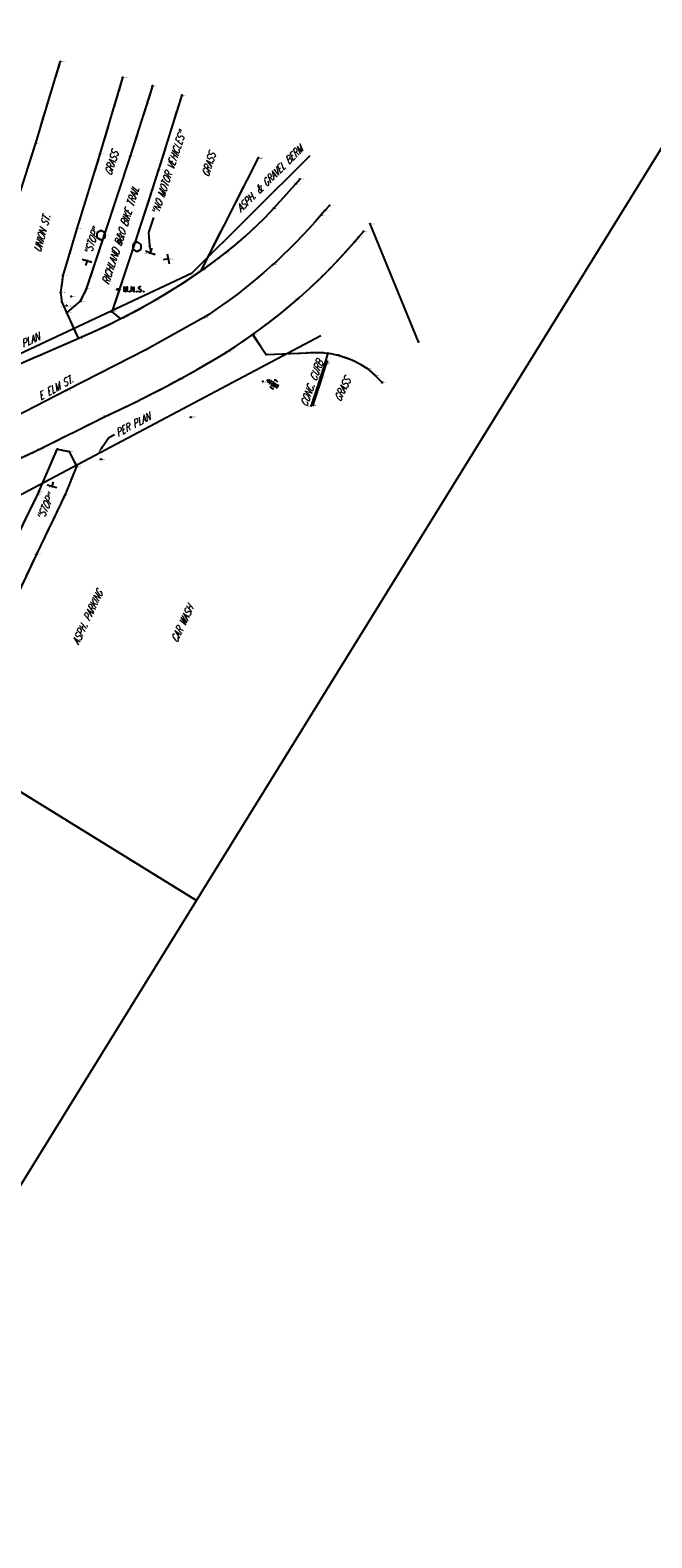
# Model space of a CAD drawing. Extents: x 0 to 213038, y 0 to 462006.
# Tile 29 of 107: x 212583 to 212779, y 396361 to 396839. Entities that reach past the tile are written whole.
import ezdxf
from ezdxf import colors
from ezdxf.entities.mleader import LeaderData, LeaderLine
from ezdxf.enums import TextEntityAlignment as Align
from ezdxf.math import Vec2, Vec3

# ---------------------------------------------------------------- set-up
doc = ezdxf.new("R2010")
doc.units = 0
doc.header["$LTSCALE"] = 20
doc.header["$MEASUREMENT"] = 0
for name, pattern in [('1-DASHED2', [0.1875, 0.125, -0.0625]), ('PV_X_CURB', [0.27, 0.22, -0.05]), ('PV_X_EP', [0.27, 0.22, -0.05]), ('PV_X_Shoulder', [0.4, 0.3, -0.1])]:
    doc.linetypes.add(name, pattern=pattern)
doc.layers.get('0').update_dxf_attribs({"linetype": 'CONTINUOUS'})
for name, color, linetype in [('DT_X_BREAK_LINE', 4, 'CONTINUOUS'), ('L136', 2, 'CONTINUOUS'), ('PNTDESC', 3, 'CONTINUOUS'), ('PNTELEV', 5, 'CONTINUOUS'), ('PNTNO', 7, 'CONTINUOUS'), ('PNTS_Butler Topo', 1, 'CONTINUOUS'), ('PV_X_CURB', 1, 'PV_X_CURB'), ('PV_X_EOP', 240, 'PV_X_EP'), ('PV_X_PARKING_LOT', 9, '1-DASHED2'), ('PV_X_SHOULDER', 33, 'PV_X_Shoulder'), ('PV_X_TEXT', 2, 'CONTINUOUS'), ('RD_X_BLOCKS', 1, 'CONTINUOUS'), ('RD_X_TEXT', 2, 'CONTINUOUS'), ('RW_X_TEXT', 9, 'CONTINUOUS'), ('SN_X_BLOCKS', 94, 'CONTINUOUS'), ('SN_X_TEXT', 2, 'CONTINUOUS'), ('SV_P_BLOCKS', 50, 'CONTINUOUS'), ('SV_X_CENTER_PAVT', 2, 'CONTINUOUS'), ('UT_X_GAS_PER_PLAN', 2, 'UT_X_GAS (Short)'), ('UT_X_GAS_TEXT', 2, 'CONTINUOUS'), ('UT_X_TELE_PER_PLANS', 32, 'UT_X_TELEPHONE'), ('UT_X_TELE_TEXT', 32, 'CONTINUOUS'), ('UT_X_WATER_BLOCKS', 150, 'CONTINUOUS'), ('VG_X_TEXT', 94, 'CONTINUOUS')]:
    doc.layers.add(name, color=color, linetype=linetype)
doc.layers.add('SC_SCRATCH-5', color=5, linetype='CONTINUOUS', plot=False)
doc.styles.add('LINETYPE', font='romans.shx', dxfattribs={"width": 0.9})
doc.styles.add('PTXT', font='TXT')
doc.styles.add('romans', font='romans.shx', dxfattribs={"width": 0.75, "oblique": 22.5})
doc.linetypes.add('UT_X_GAS (Short)', pattern='A,0.25,-0.15,0.25,-0.15,0.25,-0.15,0.25,-0.15,0.25,["G",LINETYPE,S=0.1,R=0,X=0.056,Y=-0.05],-0.2', length=2.05)
doc.linetypes.add('UT_X_TELEPHONE', pattern='A,0.3,-0.13,0.3,-0.13,0.3,-0.13,0.3,-0.13,0.3,["T",LINETYPE,S=0.1,R=0,X=0.062,Y=-0.05],-0.2', length=2.22)

# ---------------------------------------------------------------- blocks, each defined once
blk = doc.blocks.new('SRVPNO1')
at = {"layer": 'PNTDESC', "style": 'PTXT'}
blk.add_attdef('DESC2', text='', height=1, dxfattribs=at).set_placement((0, -1.75), align=Align.CENTER)
at = {"layer": 'PNTELEV', "style": 'PTXT'}
blk.add_attdef('ELEV2', (1.5, -0.5), '', height=1, dxfattribs=at)
at = {"layer": 'PNTNO', "style": 'PTXT'}
blk.add_attdef('PT#', text='', height=1, dxfattribs=at).set_placement((0, 0.75), align=Align.CENTER)
blk = doc.blocks.new('MNAILS')
h = blk.add_hatch(color=256)
edge = h.paths.add_edge_path()
edge.add_arc((0, 0), 0.0249, 0, 360)
at = {"flags": 128}
for points in [[(0.105, -0.04), (0.105, 0.04), (0.13, -0.04), (0.154, 0.04), (0.154, -0.04)], [(0.223, -0.04), (0.223, 0.04), (0.264, -0.04), (0.264, 0.04)], [(0.372, 0.034), (0.371, 0.036), (0.369, 0.037), (0.364, 0.039), (0.358, 0.04), (0.354, 0.04), (0.352, 0.04), (0.345, 0.038), (0.339, 0.034), (0.335, 0.029), (0.334, 0.024), (0.334, 0.02), (0.335, 0.015), (0.339, 0.011), (0.37, -0.008), (0.372, -0.01), (0.373, -0.013), (0.375, -0.017), (0.375, -0.02), (0.374, -0.024), (0.373, -0.027), (0.372, -0.03), (0.371, -0.032), (0.37, -0.034), (0.369, -0.036), (0.367, -0.038), (0.365, -0.039), (0.363, -0.039), (0.358, -0.04), (0.35, -0.04), (0.345, -0.039), (0.338, -0.034), (0.334, -0.031)], [(0.193, -0.029), (0.195, -0.029), (0.197, -0.031), (0.199, -0.033), (0.199, -0.036), (0.197, -0.039), (0.195, -0.04), (0.193, -0.04), (0.191, -0.039), (0.189, -0.036), (0.189, -0.033), (0.191, -0.031), (0.193, -0.029)], [(0.303, -0.029), (0.306, -0.029), (0.308, -0.031), (0.31, -0.033), (0.31, -0.036), (0.308, -0.039), (0.306, -0.04), (0.303, -0.04), (0.302, -0.039), (0.3, -0.036), (0.3, -0.033), (0.302, -0.031), (0.303, -0.029)], [(0.413, -0.029), (0.415, -0.029), (0.417, -0.031), (0.419, -0.033), (0.419, -0.036), (0.417, -0.039), (0.415, -0.04), (0.413, -0.04), (0.411, -0.039), (0.409, -0.036), (0.409, -0.033), (0.411, -0.031), (0.413, -0.029)]]:
    blk.add_lwpolyline(points, dxfattribs=at)
blk = doc.blocks.new('SGN1P')
for p, q in [((0, 0), (-0.08, 0)), ((0, 0.08), (0, -0.08))]:
    blk.add_line(p, q)
blk = doc.blocks.new('WGV')
at = {"lineweight": -2}
for p, q in [((0.032, 0.102), (-0.032, 0.102)), ((0, 0.07), (0, 0.134))]:
    blk.add_line(p, q, dxfattribs=at)
at = {"lineweight": -2, "flags": 128}
blk.add_lwpolyline([(-0.032, 0.041), (-0.016, -0.045), (0, 0.041), (0.016, -0.045), (0.032, 0.041)], dxfattribs=at)
at = {"lineweight": -2, "extrusion": (0, 0, -1)}
blk.add_arc((0, 0), 0.07, 330.0184, 29.9816, dxfattribs=at)
at = {"lineweight": -2}
for start, end in [(60.0184, 120.0157), (330.0184, 29.9816), (239.9843, 299.9816)]:
    blk.add_arc((0, 0), 0.07, start, end, dxfattribs=at)
blk = doc.blocks.new('POST')
at = {"color": 32, "lineweight": -2}
for p, q in [((0, 0.075), (-0.065, 0.037)), ((-0.065, 0.037), (-0.065, -0.038)), ((0.065, 0.037), (0, 0.075)), ((0.065, -0.038), (0.065, 0.037)), ((-0.065, -0.038), (0, -0.075)), ((0, -0.075), (0.065, -0.038))]:
    blk.add_line(p, q, dxfattribs=at)

msp = doc.modelspace()

# ---------------------------------------------------------------- linework, layer by layer
at = {"layer": 'DT_X_BREAK_LINE'}
for points in [[(212556.32, 396722.48, 1078.17), (212560.56, 396734.58, 1078.21), (212562.94, 396735.77, 1078.23), (212574.39, 396771.65, 1078.21), (212584.35, 396803.03, 1078.04), (212592.14, 396828.88, 1077.8)], [(212611.87, 396823.9, 1077.42), (212604.68, 396799.68, 1077.63), (212597.4, 396776.05, 1077.69), (212592.96, 396761.18, 1077.57), (212592.24, 396755.8, 1077.39), (212592.65, 396752.7, 1077.19), (212597.79, 396741.29, 1077.06)], [(212621.33, 396821.18, 1076.44), (212614.27, 396799, 1076.61), (212606.05, 396773.99, 1076.75), (212600.35, 396756.95, 1076.96), (212598.45, 396753, 1077.03), (212594.21, 396749.42, 1077.15)], [(212630.55, 396818.24, 1076.18), (212623.23, 396794.68, 1076.35), (212615.73, 396771.51, 1076.53), (212608.45, 396749.66, 1076.79), (212611.03, 396747.57, 1076.74)], [(212636.88, 396763.07, 1075.78), (212654.86, 396798.4, 1075.09)], [(212577.87, 396732.55, 1077.77), (212598.9, 396741.71, 1077.05), (212602.93, 396743.48, 1076.94), (212606.93, 396745.33, 1076.83), (212610.89, 396747.27, 1076.72), (212614.81, 396749.29, 1076.61), (212618.68, 396751.39, 1076.5), (212622.51, 396753.57, 1076.4), (212626.29, 396755.83, 1076.28), (212630.03, 396758.17, 1076.17), (212633.71, 396760.58, 1076.05), (212637.35, 396763.08, 1075.94), (212640.93, 396765.65, 1075.82), (212644.45, 396768.29, 1075.7), (212647.67, 396770.95, 1075.64), (212650.81, 396773.7, 1075.58), (212653.87, 396776.53, 1075.52), (212656.86, 396779.44, 1075.46), (212659.76, 396782.44, 1075.4), (212666.66, 396790.16, 1075.28), (212667.98, 396791.71, 1075.24)], [(212575.49, 396701.44, 1077.61), (212585.14, 396705.91, 1077.28), (212606.31, 396716.53, 1076.84), (212611.25, 396718.82, 1076.7), (212616.16, 396721.18, 1076.56), (212621.04, 396723.62, 1076.42), (212625.88, 396726.13, 1076.28), (212630.67, 396728.72, 1076.14), (212635.43, 396731.37, 1076.01), (212640.15, 396734.1, 1075.87), (212644.83, 396736.9, 1075.73), (212648.3, 396739.16, 1075.63), (212651.71, 396741.49, 1075.52), (212655.08, 396743.9, 1075.41), (212658.38, 396746.39, 1075.31), (212661.63, 396748.95, 1075.2), (212664.82, 396751.59, 1075.09), (212667.96, 396754.29, 1075), (212671.02, 396757.07, 1074.93), (212674.03, 396759.91, 1074.85), (212676.97, 396762.83, 1074.78), (212679.84, 396765.8, 1074.71), (212682.65, 396768.84, 1074.64), (212685.38, 396771.95, 1074.57), (212686.55, 396773.34, 1074.53), (212688.05, 396775.14, 1074.51)], [(212653.01, 396742.48, 1075.43), (212657.24, 396736.12, 1075.04), (212670.32, 396736.68, 1074.54), (212671.63, 396736.77, 1074.5), (212672.94, 396736.8, 1074.47), (212674.26, 396736.77, 1074.43), (212675.57, 396736.69, 1074.39), (212676.87, 396736.54, 1074.35), (212678.17, 396736.33, 1074.31), (212679.45, 396736.06, 1074.27), (212680.09, 396735.91, 1074.25), (212681.38, 396735.54, 1074.22), (212682.65, 396735.12, 1074.18), (212683.9, 396734.64, 1074.14), (212685.13, 396734.1, 1074.11), (212686.32, 396733.5, 1074.07), (212687.49, 396732.85, 1074.04), (212688.63, 396732.14, 1074), (212689.19, 396731.77, 1073.98), (212691.73, 396729.54, 1073.88), (212694.02, 396727.27, 1073.82)], [(212676.85, 396736.55, 1074.38), (212674.49, 396728.95, 1074.2), (212671.49, 396719.91, 1073.95)], [(212672.14, 396720.15, 1074.33), (212676.41, 396733.24, 1074.67), (212676.62, 396733.94, 1074.38)], [(212556.32, 396631.23, 1077.4), (212565.9, 396651.74, 1077.39), (212577.88, 396677.16, 1077.32), (212585.04, 396691.85, 1077.18), (212585.35, 396692.64, 1077.18), (212591.14, 396706.06, 1077.05)], [(212591.2, 396706.1, 1077.06), (212594.9, 396705.42, 1077.07), (212597.29, 396700.69, 1076.83), (212593.63, 396691.78, 1076.71), (212584.71, 396673.12, 1076.61), (212563.56, 396628.36, 1076.69)]]:
    msp.add_polyline3d(points, dxfattribs=at)
at = {"layer": 'PNTS_Butler Topo'}
for p in [(212592.14, 396828.88, 1077.8), (212611.87, 396823.9, 1077.42), (212621.33, 396821.18, 1076.44), (212630.55, 396818.24, 1076.18), (212584.35, 396803.03, 1078.04), (212604.68, 396799.68, 1077.63), (212614.27, 396799, 1076.61), (212654.86, 396798.4, 1075.09), (212623.23, 396794.68, 1076.35), (212667.98, 396791.71, 1075.24), (212666.66, 396790.16, 1075.28), (212659.76, 396782.44, 1075.4), (212677.34, 396783.28, 1075.21), (212674.7, 396780.35, 1075.26), (212675.9, 396781.74, 1075.22), (212690.19, 396777.47, 1074.45), (212597.4, 396776.05, 1077.69), (212606.05, 396773.99, 1076.75), (212686.55, 396773.34, 1074.53), (212688.05, 396775.14, 1074.51), (212615.73, 396771.51, 1076.53), (212620.62, 396768.27, 1076.18), (212644.45, 396768.29, 1075.7), (212685.38, 396771.95, 1074.57), (212600.61, 396765.84, 1077.48), (212626.29, 396766.45, 1075.48), (212636.88, 396763.07, 1075.78), (212659.32, 396764.54, 1075.63), (212592.96, 396761.18, 1077.57), (212592.24, 396755.8, 1077.39), (212595.52, 396754.52, 1077.12), (212600.35, 396756.95, 1076.96), (212610.21, 396756.76, 1076.73), (212622.09, 396753.32, 1076.41), (212667.08, 396753.52, 1075.02), (212592.65, 396752.7, 1077.19), (212594.1, 396751.6, 1076.9), (212594.21, 396749.42, 1077.15), (212598.45, 396753, 1077.03), (212608.45, 396749.66, 1076.79), (212611.03, 396747.57, 1076.74), (212637.6, 396747.8, 1076.05), (212597.79, 396741.29, 1077.06), (212598.9, 396741.71, 1077.05), (212653.01, 396742.48, 1075.43), (212705.5, 396740.14, 1074.09), (212619.41, 396737.67, 1076.47), (212644.83, 396736.9, 1075.73), (212657.24, 396736.12, 1075.04), (212670.32, 396736.68, 1074.54), (212676.85, 396736.55, 1074.38), (212680.09, 396735.91, 1074.25), (212676.41, 396733.24, 1074.67), (212676.62, 396733.94, 1074.38), (212689.19, 396731.77, 1073.98), (212691.73, 396729.54, 1073.88), (212594.19, 396724.79, 1077.16), (212629.83, 396728.25, 1076.17), (212656.25, 396727.61, 1074.93), (212659.78, 396726.64, 1074.7), (212674.49, 396728.95, 1074.2), (212694.02, 396727.27, 1073.82), (212671.49, 396719.91, 1073.95), (212672.14, 396720.15, 1074.33), (212606.31, 396716.53, 1076.84), (212633.48, 396716.3, 1075.88), (212585.14, 396705.91, 1077.28), (212591.14, 396706.06, 1077.05), (212591.2, 396706.1, 1077.06), (212594.9, 396705.42, 1077.07), (212605.01, 396702.92, 1076.62), (212597.29, 396700.69, 1076.83), (212585.04, 396691.85, 1077.18), (212585.35, 396692.64, 1077.18), (212589.51, 396694.27, 1076.94), (212593.63, 396691.78, 1076.71), (212584.71, 396673.12, 1076.61)]:
    msp.add_point(p, dxfattribs=at)
at = {"layer": 'PV_X_CURB', "flags": 128}
msp.add_lwpolyline([(212672.14, 396720.15), (212676.41, 396733.24), (212676.62, 396733.94)], dxfattribs=at)
at = {"layer": 'PV_X_EOP', "flags": 128}
for points in [[(212556.32, 396722.49), (212560.56, 396734.58), (212562.94, 396735.77), (212574.39, 396771.65), (212584.35, 396803.03), (212592.14, 396828.88)], [(212611.87, 396823.9), (212604.68, 396799.68), (212597.4, 396776.05), (212592.96, 396761.18), (212592.24, 396755.8), (212592.65, 396752.7), (212597.81, 396741.24)], [(212621.33, 396821.18), (212614.27, 396799), (212606.05, 396773.99), (212600.35, 396756.95), (212598.45, 396753), (212594.15, 396749.37)], [(212630.55, 396818.24), (212623.23, 396794.68), (212615.73, 396771.51), (212608.45, 396749.66), (212611.21, 396747.43)], [(212556.32, 396631.23), (212565.9, 396651.74), (212577.88, 396677.16), (212585.04, 396691.85), (212585.35, 396692.64), (212591.14, 396706.06)]]:
    msp.add_lwpolyline(points, dxfattribs=at)
for points in [[(212500.7, 396688.39), (212519.26, 396698.35), (212537.63, 396708.41), (212548.45, 396716.07), (212556.35, 396722.51), (212577.87, 396732.55), (212598.9, 396741.71, 0.062955), (212644.45, 396768.29, 0.034034), (212659.76, 396782.44), (212666.66, 396790.16), (212667.98, 396791.71)], [(212511.96, 396666.15), (212529.03, 396675.76), (212538.59, 396681.64), (212554.43, 396691.26), (212570.59, 396699.47), (212575.49, 396701.44), (212585.14, 396705.91), (212606.31, 396716.53, 0.030186), (212644.83, 396736.9, 0.073672), (212685.38, 396771.95), (212686.55, 396773.34), (212688.05, 396775.14)], [(212653.04, 396742.43), (212657.24, 396736.12), (212670.32, 396736.68, -0.175774), (212689.19, 396731.77), (212691.73, 396729.54), (212694.02, 396727.27)]]:
    msp.add_lwpolyline(points, format="xyb", dxfattribs=at)
at = {"layer": 'PV_X_PARKING_LOT', "flags": 128}
for points in [[(212676.85, 396736.55), (212674.49, 396728.95), (212671.49, 396719.91)], [(212591.2, 396706.1), (212594.9, 396705.42), (212597.29, 396700.69), (212593.63, 396691.78), (212584.71, 396673.12), (212563.56, 396628.36)]]:
    msp.add_lwpolyline(points, dxfattribs=at)
at = {"layer": 'PV_X_SHOULDER', "flags": 128}
msp.add_lwpolyline([(212636.62, 396762.57), (212654.86, 396798.4)], dxfattribs=at)
at = {"layer": 'RD_X_BLOCKS'}
msp.add_circle((212610.82, 396771.9), 0.5, dxfattribs=at)
at = {"layer": 'SC_SCRATCH-5', "elevation": 1076.98}
for points in [[(212626.66, 396968.1), (212448.06, 396678.79), (212635.26, 396563.22), (212813.86, 396852.53), (212626.66, 396968.1)], [(212448.06, 396678.79), (212269.45, 396389.48), (212456.65, 396273.91), (212635.26, 396563.22), (212448.06, 396678.79)]]:
    msp.add_lwpolyline(points, close=True, dxfattribs=at)
at = {"layer": 'SV_X_CENTER_PAVT'}
for points in [[(212677.34, 396783.28, 1075.21), (212675.9, 396781.74, 1075.22), (212674.7, 396780.35, 1075.26), (212672.76, 396778.13, 1075.31), (212670.79, 396775.94, 1075.36), (212668.79, 396773.79, 1075.41), (212666.75, 396771.67, 1075.46), (212664.67, 396769.59, 1075.51), (212662.56, 396767.54, 1075.56), (212660.41, 396765.53, 1075.61), (212659.32, 396764.54, 1075.63), (212656.58, 396762.11, 1075.69), (212653.79, 396759.74, 1075.75), (212650.95, 396757.43, 1075.8), (212648.06, 396755.18, 1075.86), (212645.13, 396753, 1075.91), (212642.15, 396750.87, 1075.97), (212639.13, 396748.81, 1076.03), (212637.6, 396747.8, 1076.05), (212619.41, 396737.67, 1076.47), (212594.19, 396724.79, 1077.16), (212570.73, 396712.74, 1077.85)], [(212705.5, 396740.14, 1074.09), (212690.19, 396777.47, 1074.45)]]:
    msp.add_polyline3d(points, dxfattribs=at)
at = {"layer": 'UT_X_GAS_PER_PLAN'}
msp.add_lwpolyline([(212481.34, 396690.37), (212633.9, 396762.04), (212671.2, 396799.11)], dxfattribs=at)
at = {"layer": 'UT_X_TELE_PER_PLANS'}
msp.add_lwpolyline([(212531.17, 396666.11), (212674.64, 396742.16)], dxfattribs=at)

# ---------------------------------------------------------------- block references
at = {"layer": 'PNTS_Butler Topo', "xscale": 0.2, "yscale": 0.2, "zscale": 0.2}
for p, values in [((212592.14, 396828.88, 1077.8), {'PT#': 'KM297', 'ELEV2': '1077.804', 'DESC2': 'EP ^ 2'}), ((212611.87, 396823.9, 1077.42), {'PT#': 'KM298', 'ELEV2': '1077.423', 'DESC2': 'EP ^ 1'}), ((212621.33, 396821.18, 1076.44), {'PT#': 'KM316', 'ELEV2': '1076.441', 'DESC2': 'EP2 ^ 1-BT'}), ((212630.55, 396818.24, 1076.18), {'PT#': 'KM311', 'ELEV2': '1076.177', 'DESC2': 'EP1 ^ 1-BT'}), ((212584.35, 396803.03, 1078.04), {'PT#': 'KM296', 'ELEV2': '1078.036', 'DESC2': 'EP'}), ((212604.68, 396799.68, 1077.63), {'PT#': 'KM299', 'ELEV2': '1077.627', 'DESC2': 'EP'}), ((212614.27, 396799, 1076.61), {'PT#': 'KM317', 'ELEV2': '1076.613', 'DESC2': 'EP2-BT'}), ((212654.86, 396798.4, 1075.09), {'PT#': 'KM291', 'ELEV2': '1075.093', 'DESC2': 'EB ^ 2-ASPH&GRVL'}), ((212623.23, 396794.68, 1076.35), {'PT#': 'KM312', 'ELEV2': '1076.348', 'DESC2': 'EP1-BT'}), ((212667.98, 396791.71, 1075.24), {'PT#': 'KM289', 'ELEV2': '1075.241', 'DESC2': 'EP ^ 2'}), ((212666.66, 396790.16, 1075.28), {'PT#': 'KM288', 'ELEV2': '1075.277', 'DESC2': 'EP'}), ((212659.76, 396782.44, 1075.4), {'PT#': 'KM287', 'ELEV2': '1075.401', 'DESC2': 'EP ^ 6'}), ((212675.9, 396781.74, 1075.22), {'PT#': 'KM228', 'ELEV2': '1075.220', 'DESC2': 'CP'}), ((212677.34, 396783.28, 1075.21), {'PT#': 'KM227', 'ELEV2': '1075.208', 'DESC2': 'CP ^ 1'}), ((212674.7, 396780.35, 1075.26), {'PT#': 'KM229', 'ELEV2': '1075.260', 'DESC2': 'CP ^ 4'}), ((212690.19, 396777.47, 1074.45), {'PT#': 'KM277', 'ELEV2': '1074.451', 'DESC2': 'CP ^ 2'}), ((212597.4, 396776.05, 1077.69), {'PT#': 'KM300', 'ELEV2': '1077.689', 'DESC2': 'EP'}), ((212606.05, 396773.99, 1076.75), {'PT#': 'KM318', 'ELEV2': '1076.748', 'DESC2': 'EP2-BT'}), ((212686.55, 396773.34, 1074.53), {'PT#': 'KM225', 'ELEV2': '1074.533', 'DESC2': 'EP'}), ((212688.05, 396775.14, 1074.51), {'PT#': 'KM226', 'ELEV2': '1074.505', 'DESC2': 'EP ^ 2'}), ((212615.73, 396771.51, 1076.53), {'PT#': 'KM313', 'ELEV2': '1076.527', 'DESC2': 'EP1-BT'}), ((212620.62, 396768.27, 1076.18), {'PT#': 'KM9', 'ELEV2': '1076.177', 'DESC2': 'SIGNPB-NOMOTORVHCLES'}), ((212644.45, 396768.29, 1075.7), {'PT#': 'KM286', 'ELEV2': '1075.705', 'DESC2': 'EP'}), ((212685.38, 396771.95, 1074.57), {'PT#': 'KM224', 'ELEV2': '1074.571', 'DESC2': 'EP ^ 6'}), ((212600.61, 396765.84, 1077.48), {'PT#': 'KM10', 'ELEV2': '1077.482', 'DESC2': 'SIGNPB-STOP'}), ((212626.29, 396766.45, 1075.48), {'PT#': 'KM8', 'ELEV2': '1075.478', 'DESC2': 'SIGNPB-BIKEROUTE'}), ((212636.88, 396763.07, 1075.78), {'PT#': 'KM290', 'ELEV2': '1075.777', 'DESC2': 'EB ^ 1-ASPH&GRVL'}), ((212659.32, 396764.54, 1075.63), {'PT#': 'KM230', 'ELEV2': '1075.635', 'DESC2': 'CP'}), ((212592.96, 396761.18, 1077.57), {'PT#': 'KM301', 'ELEV2': '1077.572', 'DESC2': 'EP'}), ((212592.24, 396755.8, 1077.39), {'PT#': 'KM302', 'ELEV2': '1077.388', 'DESC2': 'EP'}), ((212595.52, 396754.52, 1077.12), {'PT#': 'KM323', 'ELEV2': '1077.117', 'DESC2': 'X'}), ((212598.45, 396753, 1077.03), {'PT#': 'KM320', 'ELEV2': '1077.025', 'DESC2': 'EP2-BT'}), ((212600.35, 396756.95, 1076.96), {'PT#': 'KM319', 'ELEV2': '1076.964', 'DESC2': 'EP2-BT'}), ((212610.21, 396756.76, 1076.73), {'PT#': 'KM73', 'ELEV2': '1076.735', 'DESC2': 'MAGS-SMALL-EP/BT'}), ((212622.09, 396753.32, 1076.41), {'PT#': 'KM285', 'ELEV2': '1076.408', 'DESC2': 'EP'}), ((212667.08, 396753.52, 1075.02), {'PT#': 'KM223', 'ELEV2': '1075.017', 'DESC2': 'EP'}), ((212592.65, 396752.7, 1077.19), {'PT#': 'KM303', 'ELEV2': '1077.195', 'DESC2': 'EP'}), ((212594.1, 396751.6, 1076.9), {'PT#': 'KM322', 'ELEV2': '1076.897', 'DESC2': 'X-BROKENASPH-LOWAREA'}), ((212594.21, 396749.42, 1077.15), {'PT#': 'KM321', 'ELEV2': '1077.149', 'DESC2': 'EP2 ^ 2-BT'}), ((212608.45, 396749.66, 1076.79), {'PT#': 'KM314', 'ELEV2': '1076.786', 'DESC2': 'EP1-BT'}), ((212611.03, 396747.57, 1076.74), {'PT#': 'KM315', 'ELEV2': '1076.744', 'DESC2': 'EP1 ^ 2-BT'}), ((212637.6, 396747.8, 1076.05), {'PT#': 'KM231', 'ELEV2': '1076.054', 'DESC2': 'CP ^ 6'}), ((212597.79, 396741.29, 1077.06), {'PT#': 'KM304', 'ELEV2': '1077.058', 'DESC2': 'EP ^ 2'}), ((212598.9, 396741.71, 1077.05), {'PT#': 'KM284', 'ELEV2': '1077.048', 'DESC2': 'EP ^ 4'}), ((212653.01, 396742.48, 1075.43), {'PT#': 'KM263', 'ELEV2': '1075.430', 'DESC2': 'EP ^ 1-?'}), ((212705.5, 396740.14, 1074.09), {'PT#': 'KM276', 'ELEV2': '1074.087', 'DESC2': 'CP ^ 1'}), ((212619.41, 396737.67, 1076.47), {'PT#': 'KM232', 'ELEV2': '1076.470', 'DESC2': 'CP'}), ((212644.83, 396736.9, 1075.73), {'PT#': 'KM222', 'ELEV2': '1075.733', 'DESC2': 'EP'}), ((212657.24, 396736.12, 1075.04), {'PT#': 'KM264', 'ELEV2': '1075.043', 'DESC2': 'EP-?'}), ((212670.32, 396736.68, 1074.54), {'PT#': 'KM265', 'ELEV2': '1074.543', 'DESC2': 'EP ^ 4-?'}), ((212676.62, 396733.94, 1074.38), {'PT#': 'KM275', 'ELEV2': '1074.385', 'DESC2': 'C ^ 2-CONC'}), ((212676.85, 396736.55, 1074.38), {'PT#': 'KM270', 'ELEV2': '1074.383', 'DESC2': 'PLOT ^ 1-ASPH'}), ((212680.09, 396735.91, 1074.25), {'PT#': 'KM266', 'ELEV2': '1074.253', 'DESC2': 'EP-?'}), ((212676.41, 396733.24, 1074.67), {'PT#': 'KM274', 'ELEV2': '1074.668', 'DESC2': 'C-CONC'}), ((212689.19, 396731.77, 1073.98), {'PT#': 'KM267', 'ELEV2': '1073.982', 'DESC2': 'EP ^ 6-?'}), ((212691.73, 396729.54, 1073.88), {'PT#': 'KM268', 'ELEV2': '1073.884', 'DESC2': 'EP-?'}), ((212594.19, 396724.79, 1077.16), {'PT#': 'KM233', 'ELEV2': '1077.165', 'DESC2': 'CP'}), ((212629.83, 396728.25, 1076.17), {'PT#': 'KM221', 'ELEV2': '1076.169', 'DESC2': 'EP'}), ((212656.25, 396727.61, 1074.93), {'PT#': 'KM261', 'ELEV2': '1074.927', 'DESC2': 'X.PLOTASPH'}), ((212659.78, 396726.64, 1074.7), {'PT#': 'KM262', 'ELEV2': '1074.702', 'DESC2': 'WVALVE'}), ((212674.49, 396728.95, 1074.2), {'PT#': 'KM271', 'ELEV2': '1074.204', 'DESC2': 'PLOT-ASPH'}), ((212694.02, 396727.27, 1073.82), {'PT#': 'KM269', 'ELEV2': '1073.817', 'DESC2': 'EP ^ 2-?'}), ((212671.49, 396719.91, 1073.95), {'PT#': 'KM272', 'ELEV2': '1073.948', 'DESC2': 'PLOT ^ 2-ASPH'}), ((212672.14, 396720.15, 1074.33), {'PT#': 'KM273', 'ELEV2': '1074.328', 'DESC2': 'C ^ 1-CONC'}), ((212606.31, 396716.53, 1076.84), {'PT#': 'KM220', 'ELEV2': '1076.841', 'DESC2': 'EP ^ 4'}), ((212633.48, 396716.3, 1075.88), {'PT#': 'KM260', 'ELEV2': '1075.879', 'DESC2': 'X.PLOTASPH'}), ((212585.14, 396705.91, 1077.28), {'PT#': 'KM219', 'ELEV2': '1077.278', 'DESC2': 'EP'}), ((212591.2, 396706.1, 1077.06), {'PT#': 'KM253', 'ELEV2': '1077.064', 'DESC2': 'PLOT ^ 1-ASPH'}), ((212591.14, 396706.06, 1077.05), {'PT#': 'KM252', 'ELEV2': '1077.051', 'DESC2': 'EP2 ^ 2-BT'}), ((212594.9, 396705.42, 1077.07), {'PT#': 'KM254', 'ELEV2': '1077.068', 'DESC2': 'PLOT-ASPH'}), ((212597.29, 396700.69, 1076.83), {'PT#': 'KM255', 'ELEV2': '1076.832', 'DESC2': 'PLOT-ASPH'}), ((212605.01, 396702.92, 1076.62), {'PT#': 'KM259', 'ELEV2': '1076.617', 'DESC2': 'X.PLOTASPH'}), ((212585.04, 396691.85, 1077.18), {'PT#': 'KM249', 'ELEV2': '1077.178', 'DESC2': 'EP2-BT'}), ((212585.35, 396692.64, 1077.18), {'PT#': 'KM251', 'ELEV2': '1077.180', 'DESC2': 'EP2-BT'}), ((212589.51, 396694.27, 1076.94), {'PT#': 'KM11', 'ELEV2': '1076.941', 'DESC2': 'SIGNPB-STOP'}), ((212593.63, 396691.78, 1076.71), {'PT#': 'KM256', 'ELEV2': '1076.708', 'DESC2': 'PLOT-ASPH'}), ((212584.71, 396673.12, 1076.61), {'PT#': 'KM257', 'ELEV2': '1076.611', 'DESC2': 'PLOT-ASPH'})]:
    msp.add_blockref('SRVPNO1', p, dxfattribs=at).add_auto_attribs(values)
at = {"layer": 'RD_X_BLOCKS', "xscale": 20, "yscale": 20, "zscale": 20}
for p in [(212604.98, 396773.94), (212616.42, 396770.27)]:
    msp.add_blockref('POST', p, dxfattribs=at)
at = {"layer": 'SN_X_BLOCKS'}
for p, xscale, yscale, zscale, rotation in [((212620.62, 396768.27, 1076.18), 20.00000000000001, 20.00000000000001, 20.00000000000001, 250.3945543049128), ((212626.29, 396766.45, 1075.48), 20, 20, 20, 12.39950688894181), ((212600.61, 396765.84, 1077.48), 20, 20, 20, 71.18989430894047), ((212589.51, 396694.27, 1076.94), 20, 20, 20, 254.6925179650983)]:
    msp.add_blockref('SGN1P', p, dxfattribs=dict(at, xscale=xscale, yscale=yscale, zscale=zscale, rotation=rotation))
at = {"layer": 'SV_P_BLOCKS', "xscale": 20, "yscale": 20, "zscale": 20}
msp.add_blockref('MNAILS', (212610.21, 396756.76, 1076.73), dxfattribs=at)
at = {"layer": 'UT_X_WATER_BLOCKS', "xscale": 20, "yscale": 20, "zscale": 20, "rotation": 59.24590896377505}
msp.add_blockref('WGV', (212659.78, 396726.64, 1074.7), dxfattribs=at)

# ---------------------------------------------------------------- texts
at = {"layer": 'PV_X_TEXT', "char_height": 2.4, "attachment_point": 1, "style": 'romans'}
for s, insert, width, rotation in [('ASPH. & GRAVEL BERM', (212647.55, 396782.72), 45.546, 44.8718), ('ASPH. PARKING', (212595.73, 396644.97), 356.073, 65.0045)]:
    msp.add_mtext(s, dxfattribs=dict(at, insert=insert, width=width, rotation=rotation))
at = {"layer": 'PV_X_TEXT', "insert": (212667.95, 396720.25), "char_height": 2.4, "attachment_point": 1, "rotation": 69.9438, "style": 'romans'}
msp.add_mtext_dynamic_manual_height_columns('CONC. CURB', width=18.0963, gutter_width=12, heights=[0], dxfattribs=at)
at = {"layer": 'RD_X_TEXT', "insert": (212626.96, 396645.74), "char_height": 2.4, "attachment_point": 1, "rotation": 64.7094, "style": 'romans'}
msp.add_mtext_dynamic_manual_height_columns('CAR WASH', width=17.9411, gutter_width=12, heights=[0], dxfattribs=at)
at = {"layer": 'RW_X_TEXT', "char_height": 2.4, "attachment_point": 1, "style": 'romans'}
for s, insert, width, rotation in [('RICHLAND B&O BIKE TRAIL', (212605.21, 396758.79), 356.073, 72.4926), ('UNION ST.', (212583.63, 396768.92), 14.7895, 75.3958), ('E ELM ST.', (212584.77, 396723.74), 356.073, 29.0704)]:
    msp.add_mtext(s, dxfattribs=dict(at, insert=insert, width=width, rotation=rotation))
at = {"layer": 'SN_X_TEXT', "style": 'romans', "oblique": 22.5, "width": 0.75}
for rotation, p in [(71.4985, (212601.8, 396767.39, 1079.14)), (65.3526, (212586.65, 396683.3, 1079.14))]:
    msp.add_text('"STOP"', height=2.4, rotation=rotation, dxfattribs=at).set_placement(p)
at = {"layer": 'VG_X_TEXT', "char_height": 2.4, "attachment_point": 1, "style": 'romans'}
for insert, rotation in [((212606, 396793.41), 72.4054), ((212636.77, 396792.98), 72.4054), ((212678.66, 396722.06), 64.446)]:
    msp.add_mtext_dynamic_manual_height_columns('GRASS', width=9.5588, gutter_width=12, heights=[0], dxfattribs=dict(at, insert=insert, rotation=rotation))

# ---------------------------------------------------------------- leaders
at = {"layer": 'L136'}
ml = msp.add_multileader_mtext('Standard', dxfattribs=at)
ml.set_content('EX. CATCH BASIN\\P1078.21 TOP GRATE', color=256, style='romans')
ml.set_leader_properties(color=1, linetype='CONTINUOUS', lineweight=-1)
ml.build(insert=Vec2(0, 0))
ml.multileader.update_dxf_attribs({"text_right_attachment_type": 3, "dogleg_length": 0.25, "arrow_head_size": 2.4, "scale": 20})
ctx = ml.context
ctx.base_point, ctx.scale, ctx.char_height, ctx.arrow_head_size, ctx.landing_gap_size, ctx.plane_origin, ctx.plane_x_axis, ctx.plane_y_axis = Vec3(212441.67, 396575.65), 20, 2.4, 2.4, 1, Vec3(212066.25, 396422.07), Vec3(0.525307, 0.850913), Vec3(-0.850913, 0.525307)
ctx.right_attachment = 3
notes = []
notes.append((ctx, [(1, (1, 1, 0), (212439.04, 396571.4), (0.525307, 0.850913), 5, [(0, [(212471.94, 396502.71)], 0, [])])]))
ctx.mtext.insert, ctx.mtext.text_direction, ctx.mtext.rotation, ctx.mtext.width, ctx.mtext.flow_direction = Vec3(212441.17, 396577.14), Vec3(0.525307, 0.850913), 1.01772, 41.9305, 5
at = {"layer": 'PV_X_TEXT'}
ml = msp.add_multileader_mtext('Standard', dxfattribs=at)
ml.set_content('"NO MOTOR VEHICLES"', color=256, style='romans')
ml.set_leader_properties(color=1, linetype='CONTINUOUS', lineweight=-1)
ml.build(insert=Vec2(0, 0))
ml.multileader.update_dxf_attribs({"text_right_attachment_type": 3, "dogleg_length": 0.25, "arrow_head_size": 2.4, "scale": 20})
ctx = ml.context
ctx.base_point, ctx.scale, ctx.char_height, ctx.arrow_head_size, ctx.landing_gap_size, ctx.plane_origin, ctx.plane_x_axis, ctx.plane_y_axis = Vec3(212509.82, 396516.39), 20, 2.4, 2.4, 1, Vec3(212874.05, 396334.49), Vec3(0.419577, 0.90772), Vec3(-0.90772, 0.419577)
ctx.right_attachment = 3
notes.append((ctx, [(1, (1, 1, 0), (212507.72, 396511.85), (0.419577, 0.90772), 5, [(0, [(212502.42, 396509.73)], 0, [])])]))
ctx.mtext.insert, ctx.mtext.text_direction, ctx.mtext.rotation, ctx.mtext.width, ctx.mtext.flow_direction = Vec3(212509.15, 396517.8), Vec3(0.419577, 0.90772), 1.137817, 41.9305, 5
ml = msp.add_multileader_mtext('Standard', dxfattribs=at)
ml.set_content('STOP AHEAD SYMBOL ', color=256, style='romans')
ml.set_leader_properties(color=1, linetype='CONTINUOUS', lineweight=-1)
ml.build(insert=Vec2(0, 0))
ml.multileader.update_dxf_attribs({"text_right_attachment_type": 3, "dogleg_length": 0.25, "arrow_head_size": 2.4, "scale": 20})
ctx = ml.context
ctx.base_point, ctx.scale, ctx.char_height, ctx.arrow_head_size, ctx.landing_gap_size, ctx.plane_origin, ctx.plane_x_axis, ctx.plane_y_axis = Vec3(212385.43, 396327.86, 1078.28), 20, 2.4, 2.4, 1, Vec3(212203.53, 395967.72, 1078.28), Vec3(0.508856, 0.860852), Vec3(-0.860852, 0.508856)
ctx.right_attachment = 3
notes.append((ctx, [(0, (0, 0, 0), (0, 0), (1, 0), 1, [])]))
ctx.mtext.insert, ctx.mtext.text_direction, ctx.mtext.rotation, ctx.mtext.width, ctx.mtext.defined_height, ctx.mtext.flow_direction = Vec3(212384.9, 396329.33, 1078.28), Vec3(0.508856, 0.860852), 1.036941, 29.1669, 2.41, 5
at = {"layer": 'SN_X_TEXT'}
ml = msp.add_multileader_mtext('Standard', dxfattribs=at)
ml.set_content('"STOP" ', color=256, style='romans')
ml.set_leader_properties(color=1, linetype='CONTINUOUS', lineweight=-1)
ml.build(insert=Vec2(0, 0))
ml.multileader.update_dxf_attribs({"text_right_attachment_type": 3, "dogleg_length": 0.25, "arrow_head_size": 2.4, "scale": 20})
ctx = ml.context
ctx.base_point, ctx.scale, ctx.char_height, ctx.arrow_head_size, ctx.landing_gap_size, ctx.plane_origin, ctx.plane_x_axis, ctx.plane_y_axis = Vec3(212639.16, 397859.36, 1077.39), 20, 2.4, 2.4, 1, Vec3(212220.83, 397772.71, 1077.39), Vec3(0.307783, -0.951457), Vec3(0.951457, 0.307783)
ctx.right_attachment, ctx.text_align_type = 3, 2
notes.append((ctx, [(0, (0, 0, 0), (0, 0), (1, 0), 1, [])]))
ctx.mtext.insert, ctx.mtext.text_direction, ctx.mtext.rotation, ctx.mtext.width, ctx.mtext.alignment, ctx.mtext.flow_direction = Vec3(212643.34, 397850.31, 1077.39), Vec3(0.307783, -0.951457), 5.025251, 10.1601, 3, 5
ml = msp.add_multileader_mtext('Standard', dxfattribs=at)
ml.set_content('"NO MOTOR VEHICLES"', color=256, style='romans')
ml.set_leader_properties(color=1, linetype='CONTINUOUS', lineweight=-1)
ml.build(insert=Vec2(0, 0))
ml.multileader.update_dxf_attribs({"text_right_attachment_type": 3, "dogleg_length": 0.25, "arrow_head_size": 2.4, "scale": 20})
ctx = ml.context
ctx.base_point, ctx.scale, ctx.char_height, ctx.arrow_head_size, ctx.landing_gap_size, ctx.plane_origin, ctx.plane_x_axis, ctx.plane_y_axis = Vec3(212621.71, 396779.52), 20, 2.4, 2.4, 1, Vec3(212998.92, 396610.04), Vec3(0.315417, 0.948953), Vec3(-0.948953, 0.315417)
ctx.right_attachment = 3
notes.append((ctx, [(1, (1, 1, 0), (212620.13, 396774.77), (0.315417, 0.948953), 5, [(0, [(212620.62, 396768.27)], 0, [])])]))
ctx.mtext.insert, ctx.mtext.text_direction, ctx.mtext.rotation, ctx.mtext.width, ctx.mtext.flow_direction = Vec3(212620.89, 396780.85), Vec3(0.315417, 0.948953), 1.249901, 41.9305, 5
ml = msp.add_multileader_mtext('Standard', dxfattribs=at)
ml.set_content('STOP AHEAD SYMBOL ', color=256, style='romans')
ml.set_leader_properties(color=1, linetype='CONTINUOUS', lineweight=-1)
ml.build(insert=Vec2(0, 0))
ml.multileader.update_dxf_attribs({"text_right_attachment_type": 3, "dogleg_length": 0.25, "arrow_head_size": 2.4, "scale": 20})
ctx = ml.context
ctx.base_point, ctx.scale, ctx.char_height, ctx.arrow_head_size, ctx.landing_gap_size, ctx.plane_origin, ctx.plane_x_axis, ctx.plane_y_axis = Vec3(212522.5, 396592.89, 1077.33), 20, 2.4, 2.4, 1, Vec3(212338.49, 396229.15, 1077.33), Vec3(0.431426, 0.902148), Vec3(-0.902148, 0.431426)
ctx.right_attachment = 3
notes.append((ctx, [(0, (0, 0, 0), (0, 0), (1, 0), 1, [])]))
ctx.mtext.insert, ctx.mtext.text_direction, ctx.mtext.rotation, ctx.mtext.width, ctx.mtext.defined_height, ctx.mtext.flow_direction = Vec3(212521.85, 396594.31, 1077.33), Vec3(0.431426, 0.902148), 1.124723, 31.5144, 2.41, 5
ml = msp.add_multileader_mtext('Standard', dxfattribs=at)
ml.set_content('STOP AHEAD SYMBOL ', color=256, style='romans')
ml.set_leader_properties(color=1, linetype='CONTINUOUS', lineweight=-1)
ml.build(insert=Vec2(0, 0))
ml.multileader.update_dxf_attribs({"text_right_attachment_type": 3, "dogleg_length": 0.25, "arrow_head_size": 2.4, "scale": 20})
ctx = ml.context
ctx.base_point, ctx.scale, ctx.char_height, ctx.arrow_head_size, ctx.landing_gap_size, ctx.plane_origin, ctx.plane_x_axis, ctx.plane_y_axis = Vec3(212527.29, 396563.16, 1077.33), 20, 2.4, 2.4, 1, Vec3(212344.7, 396202.72, 1077.33), Vec3(0.452317, 0.891857), Vec3(-0.891857, 0.452317)
ctx.right_attachment = 3
notes.append((ctx, [(0, (0, 0, 0), (0, 0), (1, 0), 1, [])]))
ctx.mtext.insert, ctx.mtext.text_direction, ctx.mtext.rotation, ctx.mtext.width, ctx.mtext.defined_height, ctx.mtext.flow_direction = Vec3(212526.67, 396564.6, 1077.33), Vec3(0.452317, 0.891857), 1.101434, 29.1669, 2.41, 5
ml = msp.add_multileader_mtext('Standard', dxfattribs=at)
ml.set_content('BIKE CROSSING SYMBOL', color=256, style='romans')
ml.set_leader_properties(color=1, linetype='CONTINUOUS', lineweight=-1)
ml.build(insert=Vec2(0, 0))
ml.multileader.update_dxf_attribs({"text_right_attachment_type": 3, "dogleg_length": 0.1, "arrow_head_size": 2.4, "scale": 20})
ctx = ml.context
ctx.base_point, ctx.scale, ctx.char_height, ctx.arrow_head_size, ctx.landing_gap_size, ctx.plane_origin, ctx.plane_x_axis, ctx.plane_y_axis = Vec3(212498.3, 396481.59, 1078.48), 20, 2.4, 2.4, 0.6, Vec3(212486.38, 396466.91, 1078.48), Vec3(0.419577, 0.90772), Vec3(-0.90772, 0.419577)
ctx.right_attachment = 3
notes.append((ctx, [(0, (1, 1, 0), (212497.46, 396479.77, 1078.48), (0.419577, 0.90772), 2, [(0, [(212486.38, 396466.91, 1078.48)], 0, [])])]))
ctx.mtext.insert, ctx.mtext.text_direction, ctx.mtext.rotation, ctx.mtext.width, ctx.mtext.flow_direction = Vec3(212497.46, 396482.63, 1078.48), Vec3(0.419577, 0.90772), 1.137817, 33.1954, 5
at = {"layer": 'UT_X_GAS_TEXT'}
ml = msp.add_multileader_mtext('Standard', dxfattribs=at)
ml.set_content('3" PER PLAN', color=256, style='romans')
ml.set_leader_properties(color=1, linetype='CONTINUOUS', lineweight=-1)
ml.build(insert=Vec2(0, 0))
ml.multileader.update_dxf_attribs({"text_right_attachment_type": 3, "dogleg_length": 0.1, "arrow_head_size": 2.4, "scale": 20})
ctx = ml.context
ctx.base_point, ctx.scale, ctx.char_height, ctx.arrow_head_size, ctx.landing_gap_size, ctx.plane_origin, ctx.plane_x_axis, ctx.plane_y_axis = Vec3(212570.28, 396734.87), 20, 2.4, 2.4, 0.6, Vec3(212563.91, 396738.98), Vec3(0.905096, 0.425207), Vec3(-0.425207, 0.905096)
ctx.right_attachment = 3
notes.append((ctx, [(0, (0, 0, 0), (0, 0), (1, 0), 1, [])]))
ctx.mtext.insert, ctx.mtext.text_direction, ctx.mtext.rotation, ctx.mtext.width, ctx.mtext.flow_direction = Vec3(212570.32, 396736.21), Vec3(0.905096, 0.425207), 0.439191, 25.7543, 5
at = {"layer": 'UT_X_TELE_TEXT'}
ml = msp.add_multileader_mtext('Standard', dxfattribs=at)
ml.set_content('PER PLAN', color=256, style='romans')
ml.set_leader_properties(color=1, linetype='CONTINUOUS', lineweight=-1)
ml.build(insert=Vec2(0, 0))
ml.multileader.update_dxf_attribs({"text_right_attachment_type": 3, "dogleg_length": 0.1, "arrow_head_size": 2.4, "scale": 20})
ctx = ml.context
ctx.base_point, ctx.scale, ctx.char_height, ctx.arrow_head_size, ctx.landing_gap_size, ctx.plane_origin, ctx.plane_x_axis, ctx.plane_y_axis = Vec3(212609.24, 396710.79), 20, 2.4, 2.4, 0.6, Vec3(212604.02, 396704.73), Vec3(0.883529, 0.468376), Vec3(-0.468376, 0.883529)
ctx.right_attachment = 3
notes.append((ctx, [(0, (1, 1, 0), (212607.47, 396709.85), (0.883529, 0.468376), 2, [(0, [(212604.02, 396704.73)], 0, [])])]))
ctx.mtext.insert, ctx.mtext.text_direction, ctx.mtext.rotation, ctx.mtext.flow_direction = Vec3(212609.21, 396712.13), Vec3(0.883529, 0.468376), 0.487452, 5
for ctx, leaders in notes:
    for number, flags, end, landing, length, lines in leaders:
        leader = LeaderData()
        leader.index, (leader.has_last_leader_line, leader.has_dogleg_vector, leader.attachment_direction) = number, flags
        leader.last_leader_point, leader.dogleg_vector, leader.dogleg_length = Vec3(end), Vec3(landing), length
        for number, points, colour, breaks in lines:
            line = LeaderLine()
            line.index, line.vertices, line.color, line.breaks = number, Vec3.list(points), colors.encode_raw_color(colour), breaks
            leader.lines.append(line)
        ctx.leaders.append(leader)

doc.saveas('drawing.dxf')
